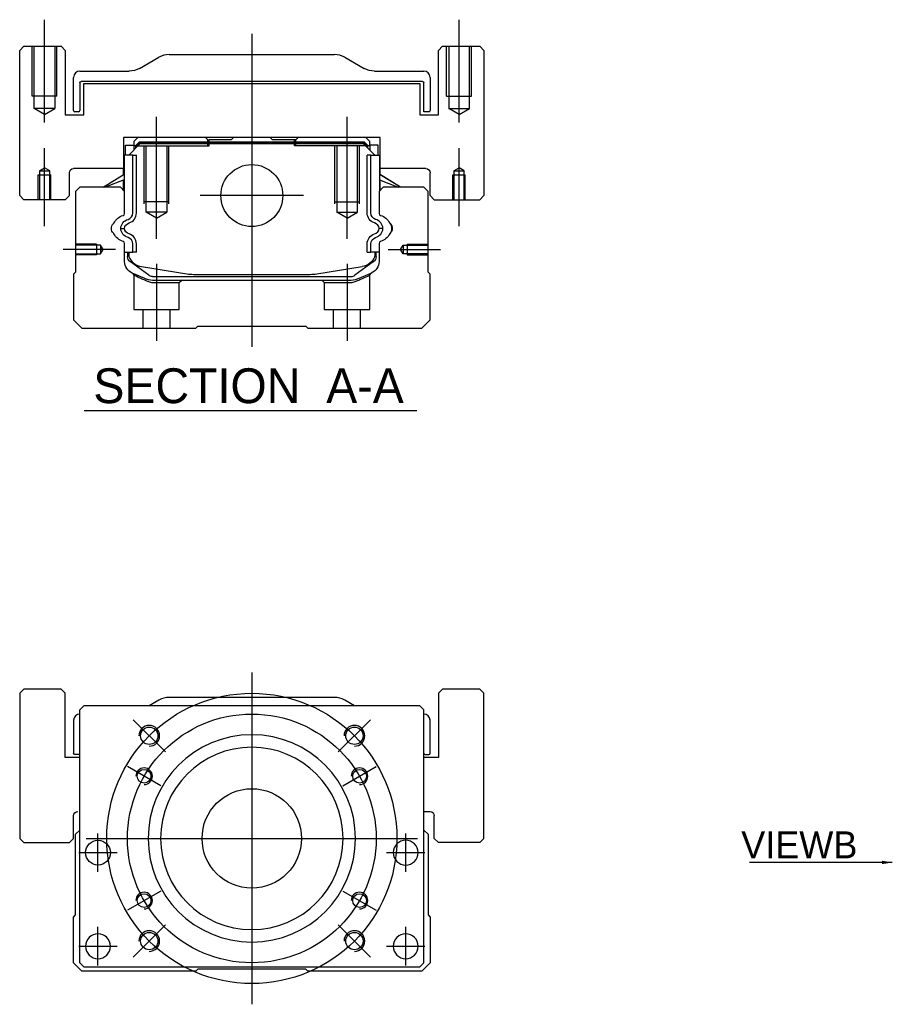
# Model space of a CAD drawing. Header units: millimetres. Extents: x 1805 to 4914, y -1594 to 860.
# Tile 56 of 256: x 1805 to 2016, y -1273 to -1035. Entities that reach past the tile are written whole.
import ezdxf
from ezdxf.lldxf.tags import DXFTag

# ---------------------------------------------------------------- set-up
doc = ezdxf.new("R2010")
doc.units = ezdxf.units.MM
doc.layers.get('0').update_dxf_attribs({"linetype": 'CONTINUOUS'})
doc.styles.add('CHN', font='txt')
doc.styles.add('DIM-7', font='SIMPLEX.shx', dxfattribs={"width": 0.7, "bigfont": 'chineset.shx'})
tags = doc.linetypes.add('DASHED', pattern=[25.72, 12.86, -12.86]).pattern_tags.tags
tags[6:7] = [DXFTag(74, 4), DXFTag(75, 0), DXFTag(340, '0'), DXFTag(46, 0.0), DXFTag(50, 0.0), DXFTag(44, 0.0), DXFTag(45, 0.0)]
tags[4:5] = [DXFTag(74, 4), DXFTag(75, 0), DXFTag(340, '0'), DXFTag(46, 0.0), DXFTag(50, 0.0), DXFTag(44, 0.0), DXFTag(45, 0.0)]
doc.dimstyles.new('CNS', dxfattribs={"dimtxt": 3.5, "dimasz": 2.5, "dimexe": 1, "dimexo": 1, "dimgap": 1, "dimtad": 1, "dimdsep": 46, "dimtxsty": 'DIM-7', "dimcen": 0.09, "dimclrd": 4, "dimclre": 4, "dimclrt": 1, "dimadec": 0, "dimazin": 0, "dimtfac": 1, "dimtmove": 0, "dimatfit": 3, "dimfxl": 0, "dimtvp": 0.971429, "dimtolj": 1, "dimarcsym": 0})

msp = doc.modelspace()

# ---------------------------------------------------------------- linework, layer by layer
at = {"ltscale": 0.2}
for p, q in [((1811.02, -1060.31), (1811.02, -1035.49)), ((1911.02, -1060.31), (1911.02, -1035.49)), ((1861.02, -1038.9), (1861.02, -1114.4)), ((1838.02, -1088.34), (1838.02, -1058.9)), ((1884.02, -1088.34), (1884.02, -1058.9)), ((1811.02, -1085.31), (1811.02, -1066.49)), ((1911.02, -1085.31), (1911.02, -1066.49)), ((1873.5, -1077.9), (1848.55, -1077.9)), ((1828.16, -1090.9), (1815.52, -1090.9)), ((1893.88, -1090.9), (1906.52, -1090.9)), ((1838.02, -1094.4), (1838.02, -1112.9)), ((1884.02, -1094.4), (1884.02, -1112.9)), ((1840.16, -1212.07), (1832.38, -1204.3)), ((1881.88, -1212.07), (1889.66, -1204.3)), ((1840.16, -1253.79), (1832.38, -1261.57)), ((1881.88, -1253.79), (1889.66, -1261.57))]:
    msp.add_line(p, q, dxfattribs=at)
at = {"linetype": 'Continuous'}
for p, q in [((1806.02, -1041.9), (1805.02, -1042.9)), ((1806.02, -1041.9), (1805.02, -1042.9)), ((1806.02, -1041.9), (1815.02, -1041.9)), ((1816.02, -1042.9), (1815.02, -1041.9)), ((1907.02, -1041.9), (1906.02, -1042.9)), ((1907.02, -1041.9), (1906.02, -1042.9)), ((1907.02, -1041.9), (1916.02, -1041.9)), ((1917.02, -1042.9), (1916.02, -1041.9)), ((1805.02, -1077.9), (1805.02, -1042.9)), ((1805.02, -1077.9), (1805.02, -1042.9)), ((1816.02, -1042.9), (1816.02, -1058.4)), ((1833.93, -1047.24), (1838.62, -1044.56)), ((1841.1, -1043.9), (1880.94, -1043.9)), ((1883.43, -1044.56), (1888.12, -1047.24)), ((1906.02, -1058.4), (1906.02, -1042.9)), ((1906.02, -1058.4), (1906.02, -1042.9)), ((1917.02, -1042.9), (1917.02, -1077.9)), ((1818.02, -1057.37), (1818.02, -1049.4)), ((1819.52, -1047.9), (1831.44, -1047.9)), ((1890.6, -1047.9), (1902.52, -1047.9)), ((1904.02, -1049.4), (1904.02, -1057.37)), ((1819.52, -1050.7), (1819.52, -1057.37)), ((1902.22, -1050.4), (1819.82, -1050.4)), ((1820.52, -1050.9), (1901.52, -1050.9)), ((1820.52, -1058.4), (1820.52, -1050.9)), ((1820.52, -1058.4), (1820.52, -1050.9)), ((1901.52, -1050.9), (1901.52, -1058.4)), ((1902.52, -1057.67), (1902.52, -1050.7)), ((1816.02, -1058.4), (1820.52, -1058.4)), ((1819.22, -1057.67), (1818.32, -1057.67)), ((1901.52, -1058.4), (1906.02, -1058.4)), ((1903.72, -1057.67), (1902.52, -1057.67)), ((1830.04, -1063.9), (1830.05, -1071.4)), ((1892.01, -1063.9), (1830.04, -1063.9)), ((1830.54, -1065.75), (1832.54, -1065.75)), ((1830.54, -1068.15), (1830.54, -1065.75)), ((1831.34, -1068.15), (1834.04, -1065.45)), ((1833.54, -1063.9), (1832.54, -1064.9)), ((1832.54, -1064.9), (1832.54, -1065.75)), ((1832.54, -1065.75), (1832.54, -1066.95)), ((1833.04, -1065.9), (1832.54, -1065.9)), ((1833.04, -1065.81), (1833.91, -1064.95)), ((1833.27, -1065.91), (1833.04, -1065.81)), ((1833.04, -1066.45), (1833.04, -1065.81)), ((1833.27, -1065.91), (1834, -1065.18)), ((1833.27, -1066.22), (1833.27, -1065.91)), ((1833.91, -1064.95), (1888.14, -1064.95)), ((1834, -1065.18), (1833.91, -1064.95)), ((1834, -1065.18), (1888.04, -1065.18)), ((1888, -1065.45), (1834.04, -1065.45)), ((1849.82, -1063.9), (1850.37, -1064.45)), ((1850.37, -1064.45), (1850.72, -1064.45)), ((1856.02, -1064.45), (1850.72, -1064.45)), ((1850.72, -1064.95), (1850.72, -1064.45)), ((1856.02, -1064.45), (1856.57, -1063.9)), ((1865.47, -1063.9), (1856.57, -1063.9)), ((1866.02, -1064.45), (1865.47, -1063.9)), ((1871.32, -1064.45), (1866.02, -1064.45)), ((1871.32, -1064.95), (1871.32, -1064.45)), ((1871.32, -1064.45), (1871.67, -1064.45)), ((1871.67, -1064.45), (1872.22, -1063.9)), ((1871.67, -1064.45), (1872.22, -1063.9)), ((1890.7, -1068.15), (1888, -1065.45)), ((1888.04, -1065.18), (1888.14, -1064.95)), ((1888.77, -1065.91), (1888.04, -1065.18)), ((1889, -1065.81), (1888.14, -1064.95)), ((1889.5, -1064.9), (1888.5, -1063.9)), ((1888.77, -1065.91), (1889, -1065.81)), ((1888.77, -1066.22), (1888.77, -1065.91)), ((1889, -1066.45), (1889, -1065.81)), ((1889.5, -1065.9), (1889, -1065.9)), ((1889.5, -1065.75), (1889.5, -1064.9)), ((1891.5, -1065.75), (1889.5, -1065.75)), ((1889.5, -1065.75), (1889.5, -1066.95)), ((1891.5, -1065.75), (1891.5, -1065.75)), ((1891.5, -1068.15), (1891.5, -1065.75)), ((1891.5, -1068.15), (1891.5, -1065.75)), ((1891.99, -1071.4), (1892.01, -1063.9)), ((1892, -1068.15), (1892.01, -1063.9)), ((1830.14, -1068.15), (1830.04, -1068.15)), ((1830.14, -1072.8), (1830.14, -1068.15)), ((1830.19, -1068.15), (1830.14, -1068.15)), ((1832.29, -1068.15), (1830.19, -1068.15)), ((1830.19, -1068.15), (1830.19, -1075.4)), ((1832.29, -1082.1), (1832.29, -1068.15)), ((1832.29, -1068.15), (1833.19, -1068.15)), ((1833.19, -1082.1), (1833.19, -1068.15)), ((1889.75, -1068.15), (1888.85, -1068.15)), ((1888.85, -1082.1), (1888.85, -1068.15)), ((1889.75, -1068.15), (1891.85, -1068.15)), ((1889.75, -1082.1), (1889.75, -1068.15)), ((1891.85, -1068.15), (1891.9, -1068.15)), ((1891.85, -1068.15), (1891.85, -1075.4)), ((1891.9, -1068.15), (1892, -1068.15)), ((1891.9, -1072.8), (1891.9, -1068.15)), ((1817.02, -1077.9), (1817.02, -1072.4)), ((1830.05, -1071.4), (1818.02, -1071.4)), ((1825.13, -1075.9), (1830.19, -1072.76)), ((1830.04, -1072.86), (1830.04, -1071.4)), ((1896.91, -1075.9), (1891.85, -1072.76)), ((1903.02, -1071.4), (1891.99, -1071.4)), ((1892, -1072.86), (1892, -1071.4)), ((1896.91, -1075.9), (1892, -1072.86)), ((1904.02, -1077.9), (1904.02, -1072.4)), ((1904.02, -1077.9), (1904.02, -1072.4)), ((1830.19, -1074.1), (1825.68, -1075.9)), ((1830.04, -1076.6), (1830.04, -1074.16)), ((1830.14, -1076.7), (1830.14, -1074.12)), ((1891.85, -1074.1), (1896.36, -1075.9)), ((1891.9, -1076.7), (1891.9, -1074.12)), ((1892, -1076.6), (1892, -1074.16)), ((1805.02, -1077.9), (1806.02, -1078.9)), ((1805.02, -1077.9), (1806.02, -1078.9)), ((1816.02, -1078.9), (1817.02, -1077.9)), ((1819.52, -1075.9), (1818.52, -1076.9)), ((1818.52, -1076.9), (1818.52, -1096.35)), ((1829.34, -1075.9), (1819.52, -1075.9)), ((1830.34, -1076.9), (1829.34, -1075.9)), ((1830.34, -1082.22), (1830.34, -1076.9)), ((1892.7, -1075.9), (1891.7, -1076.9)), ((1891.7, -1076.9), (1891.7, -1082.22)), ((1902.52, -1075.9), (1892.7, -1075.9)), ((1903.52, -1076.9), (1902.52, -1075.9)), ((1903.52, -1096.35), (1903.52, -1076.9)), ((1904.02, -1077.9), (1905.02, -1078.9)), ((1904.02, -1077.9), (1905.02, -1078.9)), ((1916.02, -1078.9), (1917.02, -1077.9)), ((1816.02, -1078.9), (1806.02, -1078.9)), ((1905.02, -1078.9), (1916.02, -1078.9)), ((1830.34, -1093.83), (1830.34, -1089.44)), ((1832.29, -1091.55), (1832.29, -1089.55)), ((1833.19, -1091.55), (1833.19, -1089.55)), ((1888.85, -1091.55), (1888.85, -1089.55)), ((1889.75, -1091.55), (1889.75, -1089.55)), ((1891.7, -1089.44), (1891.7, -1093.83)), ((1830.34, -1091.55), (1832.29, -1091.55)), ((1831.04, -1091.55), (1831.04, -1092.63)), ((1831.34, -1091.55), (1831.34, -1092.6)), ((1833.19, -1091.55), (1832.29, -1091.55)), ((1888.85, -1091.55), (1889.75, -1091.55)), ((1891.7, -1091.55), (1889.75, -1091.55)), ((1890.7, -1091.55), (1890.7, -1092.6)), ((1891, -1092.63), (1891, -1091.55)), ((1831.73, -1093.9), (1831.66, -1093.85)), ((1836.15, -1097.11), (1831.73, -1093.9)), ((1890.32, -1093.9), (1885.9, -1097.11)), ((1890.39, -1093.85), (1890.32, -1093.9)), ((1818.52, -1096.35), (1818.02, -1096.85)), ((1818.02, -1096.85), (1818.02, -1107.9)), ((1834.41, -1095.03), (1845.32, -1096.77)), ((1846.97, -1096.9), (1875.07, -1096.9)), ((1876.72, -1096.77), (1887.63, -1095.03)), ((1889.85, -1096.6), (1886.42, -1098.02)), ((1904.02, -1096.85), (1903.52, -1096.35)), ((1904.02, -1107.9), (1904.02, -1096.85)), ((1837.03, -1097.4), (1885.02, -1097.4)), ((1884.51, -1098.4), (1837.53, -1098.4)), ((1818.02, -1107.9), (1820.02, -1109.9)), ((1902.02, -1109.9), (1904.02, -1107.9)), ((1820.02, -1109.9), (1847.52, -1109.9)), ((1847.52, -1109.9), (1848.02, -1109.4)), ((1848.02, -1109.4), (1874.02, -1109.4)), ((1874.02, -1109.4), (1874.52, -1109.9)), ((1874.52, -1109.9), (1902.02, -1109.9)), ((1806.02, -1196.93), (1805.02, -1197.93)), ((1806.02, -1196.93), (1805.02, -1197.93)), ((1805.02, -1197.93), (1805.02, -1232.93)), ((1805.02, -1197.93), (1805.02, -1232.93)), ((1815.02, -1196.93), (1806.02, -1196.93)), ((1816.02, -1197.93), (1815.02, -1196.93)), ((1816.02, -1213.43), (1816.02, -1197.93)), ((1880.94, -1198.93), (1841.1, -1198.93)), ((1907.02, -1196.93), (1906.02, -1197.93)), ((1907.02, -1196.93), (1906.02, -1197.93)), ((1906.02, -1197.93), (1906.02, -1213.43)), ((1906.02, -1197.93), (1906.02, -1213.43)), ((1916.02, -1196.93), (1907.02, -1196.93)), ((1917.02, -1197.93), (1916.02, -1196.93)), ((1917.02, -1232.93), (1917.02, -1197.93)), ((1820.52, -1200.93), (1819.52, -1201.93)), ((1889.02, -1200.93), (1820.52, -1200.93)), ((1838.62, -1199.59), (1836.27, -1200.93)), ((1885.77, -1200.93), (1883.43, -1199.59)), ((1901.52, -1200.93), (1889.02, -1200.93)), ((1902.52, -1201.93), (1901.52, -1200.93)), ((1819.52, -1262.93), (1819.52, -1201.93)), ((1902.52, -1262.93), (1902.52, -1201.93)), ((1818.02, -1204.43), (1818.02, -1212.4)), ((1904.02, -1212.4), (1904.02, -1204.43)), ((1819.52, -1212.7), (1818.32, -1212.7)), ((1902.82, -1212.7), (1903.72, -1212.7)), ((1819.52, -1213.43), (1816.02, -1213.43)), ((1906.02, -1213.43), (1902.52, -1213.43)), ((1818.02, -1232.93), (1818.02, -1227.43)), ((1902.52, -1226.43), (1904.02, -1226.43)), ((1905.02, -1232.93), (1905.02, -1227.43)), ((1818.52, -1231.93), (1819.52, -1230.93)), ((1818.52, -1251.38), (1818.52, -1231.93)), ((1902.52, -1230.93), (1903.52, -1231.93)), ((1903.52, -1231.93), (1903.52, -1251.38)), ((1805.02, -1232.93), (1806.02, -1233.93)), ((1805.02, -1232.93), (1806.02, -1233.93)), ((1806.02, -1233.93), (1817.02, -1233.93)), ((1817.02, -1233.93), (1818.02, -1232.93)), ((1905.02, -1232.93), (1906.02, -1233.93)), ((1916.02, -1233.93), (1906.02, -1233.93)), ((1916.02, -1233.93), (1917.02, -1232.93)), ((1818.02, -1251.88), (1818.52, -1251.38)), ((1818.02, -1262.93), (1818.02, -1251.88)), ((1903.52, -1251.38), (1904.02, -1251.88)), ((1904.02, -1251.88), (1904.02, -1262.93)), ((1820.02, -1264.93), (1818.02, -1262.93)), ((1819.52, -1262.93), (1820.52, -1263.93)), ((1901.52, -1263.93), (1902.52, -1262.93)), ((1904.02, -1262.93), (1902.02, -1264.93)), ((1847.52, -1264.93), (1820.02, -1264.93)), ((1820.52, -1263.93), (1901.52, -1263.93)), ((1848.02, -1264.43), (1847.52, -1264.93)), ((1874.02, -1264.43), (1848.02, -1264.43)), ((1874.52, -1264.93), (1874.02, -1264.43)), ((1902.02, -1264.93), (1874.52, -1264.93))]:
    msp.add_line(p, q, dxfattribs=at)
at = {"linetype": 'DASHED', "ltscale": 0.08}
for p, q in [((1808.02, -1053.9), (1808.02, -1041.9)), ((1808.52, -1053.9), (1808.52, -1041.9)), ((1808.52, -1056.9), (1808.52, -1041.9)), ((1813.52, -1041.9), (1813.52, -1053.9)), ((1813.52, -1041.9), (1813.52, -1056.9)), ((1814.02, -1053.9), (1814.02, -1041.9)), ((1908.02, -1053.9), (1908.02, -1041.9)), ((1908.52, -1041.9), (1908.52, -1053.9)), ((1908.52, -1041.9), (1908.52, -1056.9)), ((1913.52, -1053.9), (1913.52, -1041.9)), ((1913.52, -1056.9), (1913.52, -1041.9)), ((1914.02, -1053.9), (1914.02, -1041.9)), ((1814.02, -1053.9), (1808.02, -1053.9)), ((1908.02, -1053.9), (1914.02, -1053.9)), ((1813.52, -1056.9), (1808.52, -1056.9)), ((1811.02, -1058.34), (1808.52, -1056.9)), ((1811.02, -1058.34), (1813.52, -1056.9)), ((1908.52, -1056.9), (1913.52, -1056.9)), ((1911.02, -1058.34), (1908.52, -1056.9)), ((1911.02, -1058.34), (1913.52, -1056.9)), ((1809.52, -1072.9), (1812.52, -1072.9)), ((1809.52, -1078.9), (1809.52, -1072.9)), ((1809.77, -1071.9), (1811.02, -1071.18)), ((1809.77, -1071.9), (1809.77, -1078.9)), ((1809.77, -1071.9), (1809.77, -1071.9)), ((1809.77, -1071.9), (1812.27, -1071.9)), ((1809.77, -1072.9), (1809.77, -1078.9)), ((1812.27, -1071.9), (1811.02, -1071.18)), ((1812.27, -1078.9), (1812.27, -1071.9)), ((1812.27, -1078.9), (1812.27, -1072.9)), ((1812.52, -1078.9), (1812.52, -1072.9)), ((1909.52, -1072.9), (1912.52, -1072.9)), ((1909.52, -1078.9), (1909.52, -1072.9)), ((1909.77, -1071.9), (1911.02, -1071.18)), ((1909.77, -1071.9), (1909.77, -1078.9)), ((1909.77, -1071.9), (1909.77, -1071.9)), ((1909.77, -1071.9), (1912.27, -1071.9)), ((1909.77, -1072.9), (1909.77, -1078.9)), ((1912.27, -1071.9), (1911.02, -1071.18)), ((1912.27, -1078.9), (1912.27, -1071.9)), ((1912.27, -1078.9), (1912.27, -1072.9)), ((1912.52, -1078.9), (1912.52, -1072.9))]:
    msp.add_line(p, q, dxfattribs=at)
at = {"linetype": 'DASHED'}
for p, q in [((1833.04, -1065.9), (1850.72, -1065.9)), ((1849.82, -1063.9), (1850.37, -1064.45)), ((1850.37, -1065.9), (1850.37, -1064.45)), ((1850.72, -1065.9), (1850.72, -1064.95)), ((1871.67, -1064.45), (1871.32, -1064.45)), ((1871.32, -1065.9), (1871.32, -1064.95)), ((1889, -1065.9), (1871.32, -1065.9)), ((1871.67, -1065.9), (1871.67, -1064.45)), ((1890.3, -1065.95), (1890.3, -1065.95)), ((1892, -1068.15), (1892, -1068.15)), ((1892.07, -1072.9), (1892.07, -1072.9)), ((1837.57, -1098.9), (1843.52, -1098.9)), ((1843.52, -1098.9), (1844.02, -1098.4)), ((1877.97, -1098.4), (1878.47, -1098.9)), ((1878.47, -1098.9), (1884.47, -1098.9)), ((1816.02, -1197.93), (1815.02, -1196.93)), ((1816.02, -1213.43), (1816.02, -1197.93)), ((1917.02, -1197.93), (1916.02, -1196.93)), ((1917.02, -1232.93), (1917.02, -1197.93)), ((1818.02, -1232.93), (1818.02, -1227.43)), ((1817.02, -1233.93), (1818.02, -1232.93)), ((1916.02, -1233.93), (1917.02, -1232.93))]:
    msp.add_line(p, q, dxfattribs=at)
at = {"linetype": 'DASHED', "ltscale": 0.1}
for p, q in [((1835.02, -1079.9), (1835.02, -1065.9)), ((1835.52, -1081.9), (1835.52, -1065.9)), ((1840.52, -1065.9), (1840.52, -1081.9)), ((1841.02, -1079.9), (1841.02, -1065.9)), ((1881.02, -1079.9), (1881.02, -1065.9)), ((1881.52, -1065.9), (1881.52, -1081.9)), ((1886.52, -1081.9), (1886.52, -1065.9)), ((1887.02, -1079.9), (1887.02, -1065.9)), ((1841.02, -1079.45), (1835.02, -1079.45)), ((1881.02, -1079.45), (1887.02, -1079.45)), ((1840.52, -1081.9), (1835.52, -1081.9)), ((1838.02, -1083.34), (1835.52, -1081.9)), ((1838.02, -1083.34), (1840.52, -1081.9)), ((1881.52, -1081.9), (1886.52, -1081.9)), ((1884.02, -1083.34), (1881.52, -1081.9)), ((1884.02, -1083.34), (1886.52, -1081.9)), ((1823.52, -1089.6), (1818.52, -1089.6)), ((1824.52, -1089.82), (1818.52, -1089.82)), ((1823.52, -1089.6), (1823.52, -1092.2)), ((1825.16, -1090.9), (1824.52, -1089.82)), ((1824.52, -1089.82), (1824.52, -1091.97)), ((1896.88, -1090.9), (1897.53, -1089.82)), ((1897.53, -1089.82), (1903.52, -1089.82)), ((1897.53, -1089.82), (1897.53, -1091.97)), ((1898.52, -1089.6), (1898.52, -1092.2)), ((1898.52, -1089.6), (1903.52, -1089.6)), ((1818.52, -1091.97), (1824.52, -1091.97)), ((1823.52, -1092.2), (1818.52, -1092.2)), ((1824.52, -1091.97), (1825.16, -1090.9)), ((1897.53, -1091.97), (1896.88, -1090.9)), ((1903.52, -1091.97), (1897.53, -1091.97)), ((1898.52, -1092.2), (1903.52, -1092.2)), ((1832.52, -1097.07), (1832.52, -1105.4)), ((1843.52, -1105.4), (1843.52, -1098.9)), ((1878.47, -1098.9), (1878.47, -1105.4)), ((1889.47, -1105.4), (1889.47, -1097.09)), ((1832.52, -1105.4), (1843.52, -1105.4)), ((1834.72, -1105.4), (1834.72, -1109.9)), ((1841.32, -1109.9), (1841.32, -1105.4)), ((1878.47, -1105.4), (1889.47, -1105.4)), ((1880.67, -1105.4), (1880.67, -1109.9)), ((1887.27, -1109.9), (1887.27, -1105.4))]:
    msp.add_line(p, q, dxfattribs=at)
msp.add_line((1820.55, -1129.73), (1900.83, -1129.73))
at = {"ltscale": 0.3}
for p, q in [((1861.02, -1192.93), (1861.02, -1272.93)), ((1821.02, -1232.93), (1901.02, -1232.93))]:
    msp.add_line(p, q, dxfattribs=at)
at = {"ltscale": 0.1}
for p, q in [((1839.07, -1220.26), (1831.01, -1215.61)), ((1882.98, -1220.26), (1891.03, -1215.61)), ((1823.91, -1241.01), (1823.91, -1231.71)), ((1898.14, -1241.01), (1898.14, -1231.71)), ((1819.26, -1236.36), (1828.56, -1236.36)), ((1893.49, -1236.36), (1902.79, -1236.36)), ((1839.07, -1245.61), (1831.01, -1250.26)), ((1882.98, -1245.61), (1891.03, -1250.26)), ((1823.91, -1263.58), (1823.91, -1254.28)), ((1898.14, -1263.58), (1898.14, -1254.28)), ((1819.26, -1258.93), (1828.56, -1258.93)), ((1893.49, -1258.93), (1902.79, -1258.93))]:
    msp.add_line(p, q, dxfattribs=at)
at = {"linetype": 'Continuous'}
for centre, radius in [((1861.02, -1077.9), 7.47), ((1836.27, -1208.18), 2.1), ((1885.77, -1208.18), 2.1), ((1835.04, -1217.93), 1.65), ((1887, -1217.93), 1.65), ((1861.02, -1232.93), 12), ((1823.91, -1236.36), 3), ((1835.04, -1247.93), 1.65), ((1887, -1247.93), 1.65), ((1836.27, -1257.68), 2.1), ((1885.77, -1257.68), 2.1)]:
    msp.add_circle(centre, radius, dxfattribs=at)
at = {"ltscale": 0.3}
for radius in [35, 30]:
    msp.add_circle((1861.02, -1232.93), radius, dxfattribs=at)
at = {"linetype": 'Continuous', "extrusion": (0, 0, -1)}
for centre, radius in [((-1861.02, -1232.93), 25), ((-1861.02, -1232.93), 22), ((-1898.14, -1236.36), 3), ((-1823.91, -1258.93), 3), ((-1898.14, -1258.93), 3)]:
    msp.add_circle(centre, radius, dxfattribs=at)
at = {"linetype": 'Continuous'}
for centre, radius, start, end in [((1841.1, -1048.9), 5, 90, 119.7449), ((1880.94, -1048.9), 5, 60.2551, 90), ((1819.52, -1049.4), 1.5, 90, 180), ((1902.52, -1049.4), 1.5, 0, 90), ((1818.32, -1057.37), 0.3, 180, 270), ((1819.22, -1057.37), 0.3, 270, 0), ((1903.72, -1057.37), 0.3, 270, 0), ((1829.84, -1082.22), 0.5, 285.1919, 0), ((1830.69, -1082.1), 1.6, 286.8095, 0), ((1830.69, -1082.1), 2.5, 286.8095, 0), ((1892.2, -1082.22), 0.5, 180, 254.8081), ((1827.49, -1084.44), 0.3, 310.437, 335.092), ((1890.17, -1086.01), 1.58, 6.5313, 73.1905), ((1890.17, -1086.01), 2.48, 4.1548, 73.1905), ((1894.56, -1084.44), 0.3, 204.908, 229.563), ((1827.49, -1087.22), 0.3, 24.908, 49.563), ((1830.69, -1089.55), 2.5, 0, 73.1905), ((1890.17, -1085.65), 1.58, 286.8095, 353.4687), ((1890.17, -1085.65), 2.48, 286.8095, 355.8452), ((1894.56, -1087.22), 0.3, 130.437, 155.092), ((1829.84, -1089.44), 0.5, 0, 74.8081), ((1830.69, -1089.55), 1.6, 0, 73.1905), ((1892.2, -1089.44), 0.5, 105.1919, 180), ((1887, -1091.08), 4, 337.6678, 353.1681), ((1835.04, -1091.08), 4, 202.3316, 260.9414), ((1846.97, -1086.4), 10.5, 260.9414, 270), ((1875.07, -1086.4), 10.5, 270, 279.0586), ((1885.02, -1095.9), 1.5, 270, 306.0274), ((1841.1, -1203.93), 5, 90, 119.7449), ((1880.94, -1203.93), 5, 60.2551, 90), ((1819.52, -1204.43), 1.5, 90, 180), ((1902.52, -1204.43), 1.5, 0, 90), ((1902.82, -1212.4), 0.3, 180, 270), ((1903.72, -1212.4), 0.3, 270, 0)]:
    msp.add_arc(centre, radius, start, end, dxfattribs=at)
at = {"linetype": 'Continuous', "extrusion": (6.12303e-17, 0, -1)}
for centre, radius, start, end in [((-1831.44, -1042.9), 5, 240.2551, 270), ((-1890.6, -1042.9), 5, 270, 299.7449), ((-1819.82, -1050.7), 0.3, 0, 90), ((-1902.22, -1050.7), 0.3, 90, 180), ((-1818.02, -1072.4), 1, 0, 90), ((-1903.02, -1072.4), 1, 90, 180), ((-1903.02, -1072.4), 1, 90, 180), ((-1891.35, -1082.1), 2.5, 286.8095, 0), ((-1891.35, -1082.1), 1.6, 286.8095, 0), ((-1891.35, -1089.55), 2.5, 0, 73.1905), ((-1891.35, -1089.55), 1.6, 0, 73.1905), ((-1835.04, -1091.08), 4, 337.6678, 353.1681), ((-1818.32, -1212.4), 0.3, 270, 0)]:
    msp.add_arc(centre, radius, start, end, dxfattribs=at)
at = {"linetype": 'Continuous', "extrusion": (0, 0, -1)}
for centre, radius, start, end in [((-1830.87, -1086.01), 3.43, 24.908, 74.8081), ((-1891.17, -1086.01), 3.43, 105.1919, 155.092), ((-1828.67, -1085.83), 1.53, 310.437, 49.563), ((-1831.87, -1086.01), 2.48, 4.1548, 73.1905), ((-1831.87, -1086.01), 1.58, 6.5313, 73.1905), ((-1893.37, -1085.83), 1.53, 130.437, 229.563), ((-1891.17, -1086.01), 3.58, 161.7181, 177.1235), ((-1830.87, -1085.65), 3.43, 285.1919, 335.092), ((-1831.87, -1085.65), 2.48, 286.8095, 355.8452), ((-1831.87, -1085.65), 1.58, 286.8095, 353.4687), ((-1891.17, -1085.65), 3.43, 204.908, 254.8081), ((-1891.17, -1085.65), 3.58, 182.8765, 198.2819), ((-1835.04, -1091.08), 3.77, 349.0413, 352.7469), ((-1833.34, -1093.83), 3, 292.4327, 0), ((-1832.54, -1092.63), 1.5, 306.0274, 0), ((-1887, -1091.08), 4, 202.3316, 260.9414), ((-1888.7, -1093.83), 3, 180, 247.5673), ((-1889.5, -1092.63), 1.5, 180, 233.9726), ((-1837.53, -1093.4), 5, 270, 292.4327), ((-1837.03, -1095.9), 1.5, 270, 306.0274), ((-1884.51, -1093.4), 5, 247.5673, 270), ((-1819.02, -1227.43), 1, 0, 90), ((-1904.02, -1227.43), 1, 90, 180)]:
    msp.add_arc(centre, radius, start, end, dxfattribs=at)
for centre, radius in [((1836.27, -1208.18), 2.5), ((1885.77, -1208.18), 2.5), ((1835.04, -1217.93), 2), ((1887, -1217.93), 2), ((1835.04, -1247.93), 2), ((1887, -1247.93), 2), ((1836.27, -1257.68), 2.5), ((1885.77, -1257.68), 2.5)]:
    msp.add_arc(centre, radius, 270, 180)
at = {"linetype": 'DASHED', "extrusion": (0, 0, -1)}
msp.add_arc((-1819.02, -1227.43), 1, 0, 90, dxfattribs=at)
at = {"linetype": 'Continuous'}
for points, degree in [([(1830.19, -1075.4), (1830.19, -1076)], 1), ([(1891.85, -1075.4), (1891.85, -1076)], 1), ([(1830.19, -1076), (1830.19, -1076.75)], 1), ([(1891.85, -1076), (1891.85, -1076.75)], 1), ([(1829.4, -1085.83), (1829.7, -1085.83), (1830, -1085.83), (1830.3, -1085.83)], 3), ([(1892.65, -1085.83), (1892.34, -1085.83), (1892.04, -1085.83), (1891.74, -1085.83)], 3)]:
    msp.add_open_spline(points, degree=degree, dxfattribs=at)
at = {"linetype": 'DASHED'}
for points in [[(1832.21, -1096.61), (1832.52, -1097.07)], [(1889.47, -1097.09), (1889.78, -1096.63)]]:
    msp.add_open_spline(points, degree=1, dxfattribs=at)
for points, degree, knots in [([(1832.21, -1096.61), (1832.21, -1096.61), (1833.14, -1096.99), (1834.06, -1097.37), (1835.63, -1098.02)], 2, [0, 0, 0, 0.5, 0.5, 1, 1, 1]), ([(1832.52, -1097.07), (1832.52, -1097.07), (1832.52, -1097.07), (1833, -1097.28), (1834.3, -1097.88), (1835.18, -1098.27), (1835.65, -1098.48)], 3, [0, 0, 0, 0, 0.000815, 0.486557, 0.726811, 1, 1, 1, 1]), ([(1835.65, -1098.48), (1835.96, -1098.6), (1836.56, -1098.84), (1837.24, -1098.88), (1837.57, -1098.9)], 3, [0, 0, 0, 0, 0.515943, 1, 1, 1, 1]), ([(1884.47, -1098.9), (1884.8, -1098.88), (1885.48, -1098.84), (1886.08, -1098.6), (1886.39, -1098.48)], 3, [0, 0, 0, 0, 0.484584, 1, 1, 1, 1]), ([(1886.39, -1098.48), (1886.71, -1098.34), (1887.31, -1098.07), (1888.07, -1097.73), (1889.06, -1097.28), (1889.47, -1097.09), (1889.47, -1097.09)], 3, [0, 0, 0, 0, 0.185898, 0.357233, 0.514425, 1, 1, 1, 1])]:
    msp.add_open_spline(points, degree=degree, knots=knots, dxfattribs=at)

# ---------------------------------------------------------------- texts
at = {"style": 'CHN'}
for s, insert, char_height, attachment_point in [('SECTION  A-A ', (1822.79, -1123.82), 8.4, 4), ('VIEWB', (2007.09, -1237.73), 6.5, 9)]:
    msp.add_mtext(s, dxfattribs=dict(at, insert=insert, char_height=char_height, attachment_point=attachment_point))

# ---------------------------------------------------------------- leaders
msp.add_leader([(2015.52, -1238.72), (1981.07, -1238.73)], dimstyle='CNS', override={"dimtxt": 6.5, "dimtxsty": 'CHN'})

doc.saveas('drawing.dxf')
